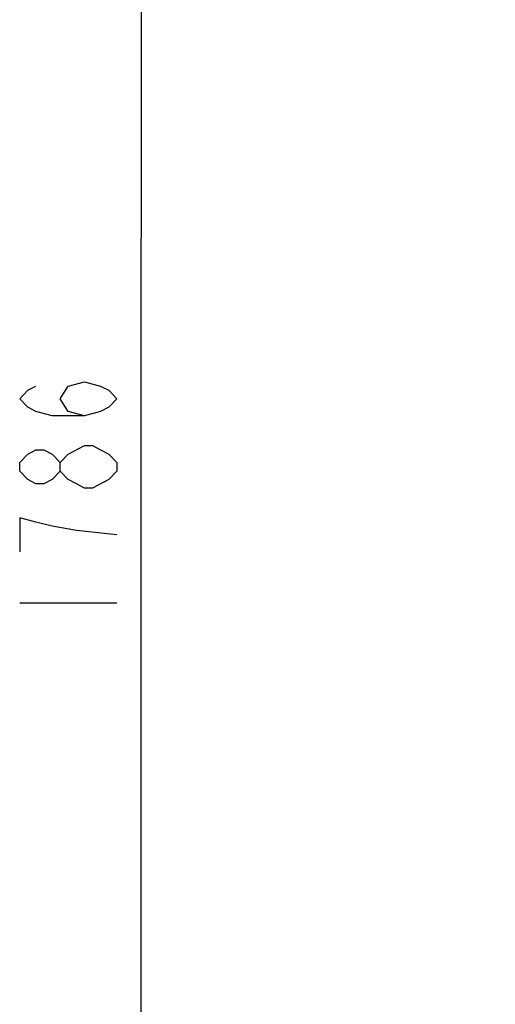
# Model space of a CAD drawing. Header units: millimetres. Extents: x 0 to 63602708652, y -107871309221 to 6308.
# Tile 2 of 74: x 1848 to 2215, y 3827 to 4587. Entities that reach past the tile are written whole.
import ezdxf

# ---------------------------------------------------------------- set-up
doc = ezdxf.new("R2010")
doc.units = ezdxf.units.MM
doc.header["$LTSCALE"] = 490.4625
doc.layers.get('0').update_dxf_attribs({"linetype": 'CONTINUOUS'})
doc.layers.add('304102000110_DXF_DIMENSION', color=7, linetype='CONTINUOUS')
doc.layers.add('304103000063_DXF_DIMENSION', color=7, linetype='CONTINUOUS')
doc.styles.get("Standard").update_dxf_attribs({"font": 'txt', "width": 0.7})
doc.dimstyles.new('DIMSTYLE_2', dxfattribs={"dimtxt": 75, "dimasz": 45, "dimexe": 2, "dimexo": 0.2, "dimgap": 2.5, "dimtad": 1, "dimdsep": 46, "dimtxsty": 'Standard', "dimblk": '_FILLED', "dimblk1": '_FILLED', "dimblk2": '_FILLED', "dimcen": 0.09, "dimclrt": 5, "dimazin": 2, "dimtp": 0.01, "dimtm": 0.01, "dimtfac": 1, "dimtofl": 0, "dimtmove": 0, "dimatfit": 3, "dimldrblk": '_FILLED', "dimfxl": 0, "dimtolj": 1, "dimarcsym": 0})
doc.dimstyles.new('DIMSTYLE_3', dxfattribs={"dimtxt": 75, "dimasz": 45, "dimexe": 2, "dimexo": 0.2, "dimgap": 2.5, "dimtad": 1, "dimdec": 0, "dimdsep": 46, "dimtxsty": 'Standard', "dimblk": '_FILLED', "dimblk1": '_FILLED', "dimblk2": '_FILLED', "dimcen": 0.09, "dimclrt": 5, "dimazin": 2, "dimtfac": 1, "dimtdec": 0, "dimtofl": 0, "dimtmove": 0, "dimatfit": 3, "dimldrblk": '_FILLED', "dimfxl": 0, "dimtolj": 1, "dimarcsym": 0})

# ---------------------------------------------------------------- blocks, each defined once
blk = doc.blocks.new('_FILLED')
at = {"color": 0, "linetype": 'ByBlock'}
blk.add_solid([(0, 0), (-1, 0.167), (-1, -0.167)], dxfattribs=at)
blk = doc.blocks.new('*D29')
at = {"layer": '304103000063_DXF_DIMENSION', "color": 2, "linetype": 'Continuous', "transparency": 16777216}
for p, q in [((2365.85, 5311.48), (1926.27, 5311.48)), ((1941.27, 5311.48), (1941.27, 4418.48)), ((1941.27, 3525.48), (1941.27, 4418.48)), ((2208.14, 3525.48), (1926.27, 3525.48))]:
    blk.add_line(p, q, dxfattribs=at)
at = {"layer": '304103000063_DXF_DIMENSION', "color": 2, "linetype": 'Continuous', "transparency": 16777216, "xscale": 45, "yscale": 45, "zscale": 45}
for p, rotation in [((1941.27, 5311.48), 90), ((1941.27, 3525.48), 270)]:
    blk.add_blockref('_FILLED', p, dxfattribs=dict(at, rotation=rotation))
blk = doc.blocks.new('*D30')
at = {"layer": '304102000110_DXF_DIMENSION', "color": 2, "linetype": 'Continuous', "transparency": 16777216}
for p, q in [((2863.35, 4027.19), (2863.35, 3113.83)), ((2184.85, 3523.98), (2184.85, 3113.83)), ((2184.85, 3128.83), (2524.1, 3128.83)), ((2863.35, 3128.83), (2524.1, 3128.83))]:
    blk.add_line(p, q, dxfattribs=at)
at = {"layer": '304102000110_DXF_DIMENSION', "color": 2, "linetype": 'Continuous', "transparency": 16777216, "xscale": 45, "yscale": 45, "zscale": 45, "rotation": 180}
blk.add_blockref('_FILLED', (2184.85, 3128.83), dxfattribs=at)
at = {"layer": '304102000110_DXF_DIMENSION', "color": 2, "linetype": 'Continuous', "transparency": 16777216, "xscale": 45, "yscale": 45, "zscale": 45}
blk.add_blockref('_FILLED', (2863.35, 3128.83), dxfattribs=at)

msp = doc.modelspace()

# ---------------------------------------------------------------- linework, layer by layer
at = {"layer": '304103000063_DXF_DIMENSION', "color": 5, "linetype": 'Continuous'}
msp.add_line((1847.523, 4137.12), (1922.523, 4137.12), dxfattribs=at)
for points in [[(1897.523, 4281.495), (1885.023, 4284.776), (1878.773, 4294.62), (1885.023, 4304.463), (1897.523, 4307.745), (1910.023, 4304.463), (1916.273, 4301.183), (1922.523, 4294.62), (1916.273, 4288.057), (1910.023, 4284.776), (1897.523, 4281.495), (1872.523, 4281.495), (1860.023, 4284.776), (1853.773, 4288.057), (1847.523, 4294.62), (1853.773, 4301.183), (1860.023, 4304.463)], [(1903.773, 4225.714), (1897.523, 4225.714), (1891.273, 4228.995), (1885.023, 4232.276), (1878.773, 4238.838), (1878.773, 4245.401), (1885.023, 4251.964), (1897.523, 4258.526)], [(1897.523, 4258.526), (1903.773, 4258.526), (1910.023, 4255.245), (1916.273, 4251.964), (1922.523, 4245.401), (1922.523, 4238.838)], [(1878.773, 4238.838), (1872.523, 4232.276), (1866.273, 4228.995), (1860.023, 4228.995), (1853.773, 4232.276), (1847.523, 4238.838), (1847.523, 4245.401), (1853.773, 4251.964), (1860.023, 4255.245), (1866.273, 4255.245), (1872.523, 4251.964), (1878.773, 4245.401)], [(1922.523, 4238.838), (1916.273, 4232.276), (1903.773, 4225.714)], [(1922.523, 4189.62), (1891.273, 4192.901), (1872.523, 4196.183), (1860.023, 4199.463), (1847.523, 4202.745), (1847.523, 4176.495)]]:
    msp.add_lwpolyline(points, dxfattribs=at)

# ---------------------------------------------------------------- dimensions: what is measured, and where the dimension line sits
at = {"layer": '304102000110_DXF_DIMENSION', "color": 2, "linetype": 'Continuous'}
dim = msp.add_linear_dim(base=(2184.846166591, 3128.828005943), p1=(2863.346166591, 4027.393674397), p2=(2184.846166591, 3524.178430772), angle=180, dimstyle='DIMSTYLE_3', dxfattribs=at)
dim.commit()
dim.dimension.update_dxf_attribs({"geometry": '*D30', "text_midpoint": (2445.346166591, 3128.828005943), "dimtype": 160})
at = {"layer": '304103000063_DXF_DIMENSION', "color": 2, "linetype": 'Continuous'}
dim = msp.add_linear_dim(base=(1941.273, 5311.478), p1=(2208.337, 3525.478), p2=(2366.046, 5311.478), angle=90, dimstyle='DIMSTYLE_2', dxfattribs=at)
dim.commit()
dim.dimension.update_dxf_attribs({"geometry": '*D29', "text_midpoint": (1941.273, 4110.87), "dimtype": 160})

doc.saveas('drawing.dxf')
